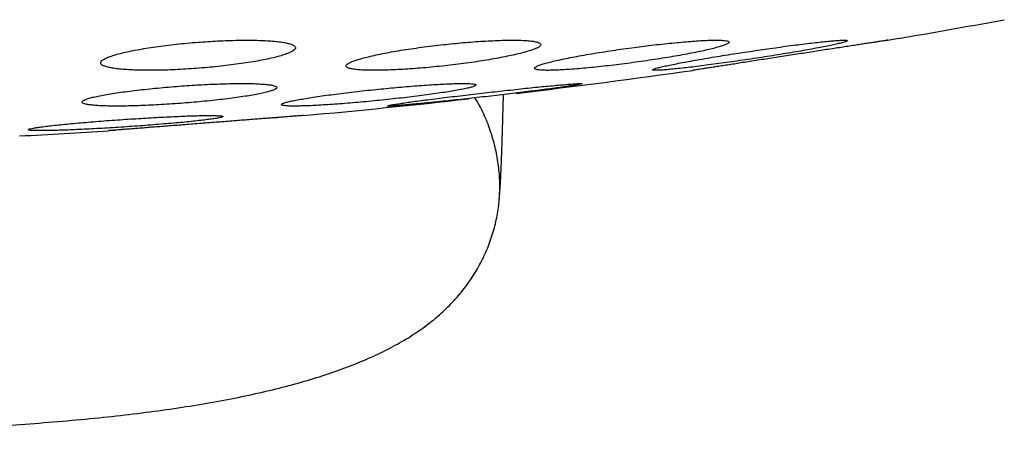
# Model space of a CAD drawing. Header units: millimetres. Extents: x 8 to 1012, y 12 to 1096.
# Tile 7 of 41: x 622 to 632, y 533 to 537. Entities that reach past the tile are written whole.
import ezdxf

# ---------------------------------------------------------------- set-up
doc = ezdxf.new("R2010")
doc.units = ezdxf.units.MM

msp = doc.modelspace()

# ---------------------------------------------------------------- linework, layer by layer
at = {"color": 7, "linetype": 'Continuous', "lineweight": 30}
for p, q in [((624.969, 536.078), (625.004, 536.08)), ((623.273, 535.946), (623.279, 535.946)), ((623.322, 535.95), (623.339, 535.951))]:
    msp.add_line(p, q, dxfattribs=at)
for start, end in [(279.52332, 280.39867), (276.7466, 278.0659), (275.16579, 276.39277), (273.06198, 273.72116)]:
    msp.add_arc((618.109, 615.342), 79.564, start, end, dxfattribs=at)
for points, knots in [([(624.191, 536.854), (624.154, 536.851), (624.079, 536.845), (623.967, 536.834), (623.859, 536.821), (623.755, 536.807), (623.657, 536.792), (623.566, 536.776), (623.482, 536.76), (623.407, 536.743), (623.341, 536.725), (623.287, 536.708), (623.244, 536.69), (623.213, 536.673), (623.195, 536.657), (623.189, 536.641), (623.197, 536.626), (623.217, 536.613), (623.251, 536.601), (623.295, 536.591), (623.352, 536.582), (623.419, 536.575), (623.496, 536.57), (623.581, 536.566), (623.673, 536.565), (623.772, 536.566), (623.876, 536.568), (623.983, 536.573), (624.093, 536.579), (624.204, 536.587), (624.315, 536.596), (624.425, 536.607), (624.531, 536.62), (624.634, 536.634), (624.732, 536.649), (624.823, 536.665), (624.906, 536.681), (624.981, 536.698), (625.045, 536.716), (625.099, 536.733), (625.141, 536.751), (625.171, 536.768), (625.189, 536.784), (625.193, 536.8), (625.185, 536.814), (625.163, 536.828), (625.13, 536.84), (625.084, 536.85), (625.026, 536.859), (624.959, 536.866), (624.882, 536.871), (624.796, 536.874), (624.703, 536.875), (624.604, 536.874), (624.5, 536.872), (624.395, 536.867), (624.292, 536.861), (624.225, 536.857), (624.191, 536.854)], [0, 0, 0, 0, 0.017878, 0.035815, 0.053694, 0.071565, 0.089492, 0.107364, 0.125386, 0.143464, 0.161486, 0.179652, 0.197876, 0.216042, 0.234226, 0.25247, 0.270654, 0.288721, 0.306847, 0.324913, 0.34278, 0.360705, 0.378571, 0.396245, 0.413976, 0.43165, 0.449223, 0.466852, 0.484426, 0.502031, 0.519693, 0.537299, 0.555054, 0.572865, 0.590621, 0.60858, 0.626595, 0.644555, 0.662686, 0.680875, 0.699006, 0.7172, 0.735453, 0.753647, 0.771765, 0.789941, 0.808058, 0.825992, 0.843985, 0.861919, 0.879646, 0.897431, 0.915158, 0.932748, 0.950394, 0.967985, 0.983992, 1, 1, 1, 1]), ([(626.71, 536.829), (626.673, 536.825), (626.597, 536.817), (626.485, 536.802), (626.377, 536.787), (626.272, 536.771), (626.174, 536.754), (626.082, 536.737), (625.998, 536.719), (625.922, 536.701), (625.857, 536.684), (625.803, 536.667), (625.761, 536.651), (625.73, 536.636), (625.713, 536.621), (625.709, 536.609), (625.717, 536.597), (625.738, 536.587), (625.772, 536.579), (625.817, 536.573), (625.873, 536.568), (625.94, 536.566), (626.017, 536.565), (626.101, 536.566), (626.193, 536.57), (626.292, 536.575), (626.395, 536.582), (626.503, 536.59), (626.613, 536.6), (626.724, 536.612), (626.835, 536.625), (626.945, 536.639), (627.052, 536.654), (627.156, 536.67), (627.254, 536.687), (627.345, 536.705), (627.429, 536.722), (627.503, 536.74), (627.567, 536.757), (627.621, 536.774), (627.663, 536.79), (627.692, 536.805), (627.709, 536.819), (627.712, 536.832), (627.703, 536.844), (627.681, 536.853), (627.647, 536.862), (627.601, 536.868), (627.543, 536.872), (627.476, 536.875), (627.399, 536.875), (627.314, 536.874), (627.221, 536.87), (627.122, 536.865), (627.019, 536.858), (626.915, 536.85), (626.811, 536.84), (626.744, 536.833), (626.71, 536.829)], [0, 0, 0, 0, 0.01803, 0.036119, 0.05415, 0.072174, 0.090256, 0.108281, 0.126425, 0.144626, 0.16277, 0.180963, 0.199214, 0.217407, 0.235509, 0.253669, 0.27177, 0.289683, 0.307653, 0.325564, 0.343274, 0.361041, 0.378751, 0.396335, 0.413975, 0.43156, 0.449147, 0.46679, 0.484379, 0.502094, 0.519866, 0.537583, 0.555498, 0.573469, 0.591385, 0.609486, 0.627645, 0.645746, 0.663939, 0.68219, 0.700382, 0.718527, 0.736731, 0.754875, 0.772854, 0.790891, 0.808869, 0.826638, 0.844464, 0.862233, 0.879843, 0.897509, 0.915119, 0.932689, 0.950315, 0.967886, 0.983943, 1, 1, 1, 1]), ([(628.644, 536.797), (628.606, 536.792), (628.53, 536.782), (628.418, 536.765), (628.308, 536.748), (628.204, 536.731), (628.105, 536.713), (628.012, 536.696), (627.928, 536.678), (627.853, 536.662), (627.788, 536.646), (627.734, 536.631), (627.692, 536.617), (627.663, 536.604), (627.646, 536.594), (627.642, 536.584), (627.65, 536.577), (627.672, 536.571), (627.705, 536.567), (627.75, 536.565), (627.806, 536.565), (627.873, 536.567), (627.948, 536.571), (628.033, 536.577), (628.125, 536.584), (628.223, 536.593), (628.326, 536.604), (628.434, 536.616), (628.544, 536.629), (628.656, 536.644), (628.768, 536.66), (628.878, 536.676), (628.986, 536.693), (629.09, 536.71), (629.189, 536.728), (629.28, 536.745), (629.364, 536.763), (629.439, 536.779), (629.503, 536.795), (629.556, 536.81), (629.597, 536.824), (629.626, 536.836), (629.642, 536.847), (629.645, 536.856), (629.636, 536.864), (629.614, 536.869), (629.58, 536.873), (629.534, 536.875), (629.477, 536.875), (629.41, 536.873), (629.333, 536.869), (629.248, 536.863), (629.156, 536.855), (629.058, 536.846), (628.954, 536.835), (628.849, 536.823), (628.746, 536.811), (628.678, 536.802), (628.644, 536.797)], [0, 0, 0, 0, 0.018143, 0.036343, 0.054487, 0.072626, 0.090823, 0.108963, 0.127157, 0.14541, 0.163603, 0.181736, 0.199928, 0.21806, 0.236019, 0.254036, 0.271993, 0.289744, 0.307552, 0.325303, 0.342904, 0.360563, 0.378165, 0.39574, 0.41337, 0.430946, 0.448625, 0.466359, 0.484039, 0.501908, 0.519833, 0.537703, 0.555769, 0.573892, 0.591958, 0.610141, 0.628383, 0.646566, 0.664734, 0.68296, 0.701127, 0.71915, 0.737231, 0.755253, 0.773067, 0.790939, 0.808752, 0.826388, 0.844081, 0.861718, 0.879285, 0.896908, 0.914475, 0.932108, 0.949797, 0.967432, 0.983716, 1, 1, 1, 1]), ([(629.859, 536.76), (629.821, 536.754), (629.745, 536.743), (629.633, 536.725), (629.523, 536.708), (629.418, 536.69), (629.319, 536.673), (629.227, 536.657), (629.142, 536.641), (629.067, 536.626), (629.003, 536.613), (628.949, 536.601), (628.907, 536.59), (628.878, 536.582), (628.861, 536.575), (628.857, 536.57), (628.865, 536.566), (628.886, 536.565), (628.919, 536.566), (628.963, 536.568), (629.019, 536.573), (629.085, 536.579), (629.16, 536.587), (629.244, 536.596), (629.335, 536.608), (629.434, 536.62), (629.537, 536.634), (629.645, 536.649), (629.756, 536.665), (629.868, 536.681), (629.981, 536.698), (630.092, 536.716), (630.201, 536.733), (630.306, 536.751), (630.405, 536.768), (630.496, 536.784), (630.58, 536.8), (630.655, 536.815), (630.719, 536.828), (630.771, 536.84), (630.812, 536.85), (630.841, 536.859), (630.857, 536.866), (630.86, 536.871), (630.851, 536.874), (630.829, 536.875), (630.796, 536.874), (630.751, 536.872), (630.694, 536.867), (630.628, 536.861), (630.552, 536.853), (630.468, 536.843), (630.376, 536.832), (630.277, 536.819), (630.173, 536.805), (630.068, 536.79), (629.963, 536.775), (629.893, 536.765), (629.859, 536.76)], [0, 0, 0, 0, 0.018185, 0.036427, 0.054612, 0.072797, 0.091041, 0.109226, 0.127385, 0.145602, 0.163761, 0.181766, 0.199829, 0.217833, 0.23563, 0.253484, 0.27128, 0.288906, 0.30659, 0.324216, 0.341785, 0.35941, 0.37698, 0.394625, 0.412325, 0.429971, 0.447793, 0.46567, 0.483493, 0.501517, 0.519599, 0.537624, 0.555791, 0.574016, 0.592183, 0.610368, 0.62861, 0.646793, 0.664858, 0.682981, 0.701045, 0.718908, 0.736828, 0.75469, 0.77236, 0.790087, 0.807756, 0.825327, 0.842954, 0.860526, 0.878132, 0.895795, 0.913402, 0.931162, 0.948978, 0.966739, 0.983369, 1, 1, 1, 1]), ([(631.273, 536.875), (631.272, 536.875), (631.271, 536.874), (631.261, 536.873), (631.243, 536.87), (631.219, 536.866), (631.189, 536.862), (631.152, 536.856), (631.109, 536.849), (631.06, 536.842), (631.006, 536.833), (630.946, 536.824), (630.882, 536.814), (630.813, 536.804), (630.741, 536.792), (630.665, 536.781), (630.586, 536.768), (630.505, 536.756), (630.422, 536.743), (630.338, 536.73), (630.252, 536.717), (630.167, 536.704), (630.083, 536.691), (630.001, 536.678), (629.919, 536.665), (629.84, 536.653), (629.765, 536.641), (629.694, 536.63), (629.626, 536.62), (629.563, 536.61), (629.505, 536.601), (629.454, 536.593), (629.408, 536.586), (629.368, 536.58), (629.335, 536.575), (629.309, 536.571), (629.29, 536.568), (629.276, 536.566), (629.274, 536.566), (629.273, 536.565)], [0, 0, 0, 0, 0.0260742, 0.0521485, 0.0789835, 0.1058186, 0.1318916, 0.1579647, 0.1847877, 0.2116108, 0.2378245, 0.2640384, 0.2909972, 0.3179561, 0.3444637, 0.3709715, 0.3982333, 0.4254952, 0.4522798, 0.4790645, 0.506619, 0.5341734, 0.5610967, 0.5880198, 0.6157285, 0.643437, 0.6702954, 0.6971536, 0.724806, 0.7524583, 0.7790756, 0.8056928, 0.8331015, 0.86051, 0.8868198, 0.9131296, 0.9402179, 0.9673062, 1, 1, 1, 1]), ([(631.27, 536.874), (631.27, 536.874), (631.273, 536.875), (631.273, 536.875), (631.273, 536.875)], [0, 0, 0, 0, 0.00024, 1, 1, 1, 1]), ([(624, 536.403), (623.962, 536.4), (623.887, 536.394), (623.776, 536.384), (623.667, 536.373), (623.563, 536.362), (623.465, 536.349), (623.373, 536.337), (623.289, 536.324), (623.214, 536.311), (623.149, 536.298), (623.094, 536.285), (623.052, 536.272), (623.021, 536.26), (623.003, 536.249), (622.998, 536.239), (623.005, 536.229), (623.026, 536.221), (623.058, 536.214), (623.103, 536.208), (623.159, 536.203), (623.225, 536.2), (623.301, 536.198), (623.386, 536.198), (623.478, 536.199), (623.577, 536.202), (623.68, 536.206), (623.788, 536.211), (623.899, 536.218), (624.01, 536.226), (624.122, 536.235), (624.232, 536.245), (624.34, 536.256), (624.443, 536.267), (624.541, 536.28), (624.632, 536.292), (624.716, 536.305), (624.79, 536.318), (624.855, 536.331), (624.908, 536.344), (624.95, 536.357), (624.98, 536.369), (624.997, 536.38), (625.002, 536.39), (624.993, 536.4), (624.972, 536.408), (624.939, 536.415), (624.893, 536.421), (624.837, 536.425), (624.77, 536.429), (624.693, 536.43), (624.608, 536.43), (624.515, 536.429), (624.416, 536.426), (624.312, 536.422), (624.207, 536.417), (624.102, 536.41), (624.034, 536.405), (624, 536.403)], [0, 0, 0, 0, 0.0179371, 0.0359318, 0.0538695, 0.0718028, 0.089793, 0.1077266, 0.1257353, 0.1438011, 0.1618097, 0.1798658, 0.1979796, 0.2160354, 0.2340608, 0.2521441, 0.270169, 0.2880991, 0.3060868, 0.3240163, 0.3418289, 0.3596988, 0.3775111, 0.3952363, 0.4130182, 0.4307436, 0.4484489, 0.4662106, 0.4839164, 0.5016772, 0.5194942, 0.5372555, 0.555123, 0.573047, 0.5909149, 0.6088948, 0.6269316, 0.6449117, 0.6629607, 0.6810673, 0.6991161, 0.7171598, 0.7352613, 0.7533044, 0.7712697, 0.7892928, 0.8072574, 0.8251062, 0.8430123, 0.8608606, 0.8786068, 0.8964098, 0.914156, 0.9318585, 0.9496174, 0.9673202, 0.9836601, 1, 1, 1, 1]), ([(626.045, 536.372), (626.008, 536.368), (625.932, 536.36), (625.821, 536.348), (625.712, 536.335), (625.607, 536.322), (625.509, 536.309), (625.417, 536.296), (625.333, 536.283), (625.258, 536.271), (625.192, 536.259), (625.139, 536.248), (625.096, 536.237), (625.066, 536.228), (625.048, 536.22), (625.044, 536.213), (625.051, 536.207), (625.072, 536.203), (625.104, 536.2), (625.149, 536.198), (625.204, 536.198), (625.271, 536.2), (625.346, 536.202), (625.431, 536.207), (625.523, 536.212), (625.621, 536.219), (625.725, 536.227), (625.833, 536.236), (625.943, 536.246), (626.055, 536.257), (626.168, 536.269), (626.278, 536.281), (626.386, 536.294), (626.49, 536.307), (626.588, 536.32), (626.68, 536.333), (626.763, 536.346), (626.838, 536.358), (626.902, 536.37), (626.955, 536.381), (626.997, 536.391), (627.026, 536.401), (627.043, 536.409), (627.047, 536.416), (627.039, 536.422), (627.017, 536.426), (626.984, 536.429), (626.939, 536.43), (626.882, 536.43), (626.816, 536.429), (626.739, 536.426), (626.655, 536.421), (626.562, 536.416), (626.463, 536.409), (626.359, 536.401), (626.254, 536.392), (626.149, 536.382), (626.08, 536.375), (626.045, 536.372)], [0, 0, 0, 0, 0.018027, 0.036113, 0.05414, 0.072166, 0.090249, 0.108275, 0.126331, 0.144445, 0.162501, 0.180524, 0.198605, 0.216627, 0.234552, 0.252536, 0.270461, 0.288269, 0.306135, 0.323943, 0.341666, 0.359446, 0.377169, 0.394875, 0.412638, 0.430344, 0.448109, 0.465929, 0.483694, 0.501566, 0.519494, 0.537366, 0.55535, 0.573391, 0.591374, 0.609425, 0.627532, 0.645582, 0.663624, 0.681724, 0.699765, 0.717727, 0.735746, 0.753706, 0.771551, 0.789452, 0.807296, 0.825039, 0.842839, 0.860583, 0.878285, 0.896044, 0.913746, 0.931485, 0.94928, 0.967019, 0.983509, 1, 1, 1, 1]), ([(627.134, 536.334), (627.096, 536.33), (627.021, 536.321), (626.909, 536.308), (626.8, 536.295), (626.696, 536.282), (626.597, 536.27), (626.504, 536.258), (626.42, 536.247), (626.346, 536.237), (626.281, 536.227), (626.227, 536.219), (626.185, 536.212), (626.154, 536.207), (626.137, 536.202), (626.132, 536.2), (626.139, 536.198), (626.16, 536.198), (626.192, 536.2), (626.236, 536.203), (626.291, 536.207), (626.356, 536.213), (626.432, 536.22), (626.516, 536.228), (626.608, 536.237), (626.706, 536.247), (626.81, 536.258), (626.918, 536.27), (627.029, 536.282), (627.142, 536.295), (627.255, 536.308), (627.366, 536.321), (627.474, 536.334), (627.579, 536.347), (627.677, 536.359), (627.769, 536.371), (627.853, 536.382), (627.927, 536.392), (627.991, 536.402), (628.044, 536.41), (628.086, 536.416), (628.115, 536.422), (628.132, 536.426), (628.136, 536.429), (628.127, 536.43), (628.107, 536.43), (628.074, 536.428), (628.029, 536.425), (627.973, 536.421), (627.907, 536.415), (627.831, 536.408), (627.746, 536.4), (627.654, 536.391), (627.555, 536.381), (627.451, 536.369), (627.345, 536.358), (627.239, 536.346), (627.169, 536.338), (627.134, 536.334)], [0, 0, 0, 0, 0.018048, 0.036154, 0.054203, 0.072252, 0.090359, 0.108409, 0.126429, 0.144508, 0.162528, 0.18045, 0.19843, 0.216352, 0.234157, 0.25202, 0.269825, 0.287546, 0.305324, 0.323046, 0.340753, 0.358516, 0.376223, 0.39399, 0.411813, 0.42958, 0.447456, 0.465388, 0.483263, 0.50125, 0.519293, 0.53728, 0.555331, 0.57344, 0.591491, 0.609531, 0.627629, 0.645669, 0.663627, 0.681643, 0.699601, 0.717442, 0.73534, 0.75318, 0.770921, 0.788719, 0.80646, 0.824162, 0.841921, 0.859624, 0.877364, 0.895161, 0.912903, 0.930742, 0.948637, 0.966477, 0.983238, 1, 1, 1, 1]), ([(627.283, 535.228), (627.283, 535.23), (627.284, 535.235), (627.285, 535.245), (627.286, 535.257), (627.287, 535.271), (627.288, 535.285), (627.289, 535.299), (627.29, 535.312), (627.291, 535.324), (627.291, 535.335), (627.292, 535.345), (627.293, 535.354), (627.294, 535.366), (627.294, 535.381), (627.296, 535.401), (627.297, 535.426), (627.299, 535.454), (627.3, 535.486), (627.302, 535.524), (627.304, 535.567), (627.306, 535.615), (627.308, 535.666), (627.31, 535.719), (627.312, 535.779), (627.314, 535.848), (627.317, 535.929), (627.319, 536.013), (627.322, 536.1), (627.324, 536.189), (627.326, 536.262), (627.327, 536.308), (627.327, 536.317)], [0, 0, 0, 0, 0.049267, 0.096077, 0.140042, 0.180849, 0.218257, 0.252077, 0.276039, 0.297644, 0.31685, 0.333627, 0.34795, 0.360175, 0.383635, 0.410352, 0.440331, 0.473566, 0.508606, 0.54373, 0.58595, 0.627934, 0.667487, 0.704122, 0.738144, 0.782157, 0.826512, 0.872794, 0.910066, 0.948661, 0.989619, 1, 1, 1, 1]), ([(619.458, 532.829), (619.607, 532.831), (619.916, 532.835), (620.38, 532.844), (620.842, 532.856), (621.285, 532.872), (621.708, 532.891), (622.116, 532.914), (622.51, 532.94), (622.891, 532.972), (623.257, 533.007), (623.608, 533.048), (623.942, 533.093), (624.261, 533.143), (624.563, 533.199), (624.849, 533.26), (625.119, 533.326), (625.373, 533.399), (625.612, 533.477), (625.835, 533.562), (626.044, 533.653), (626.237, 533.752), (626.415, 533.859), (626.577, 533.975), (626.723, 534.1), (626.852, 534.235), (626.965, 534.377), (627.062, 534.527), (627.142, 534.683), (627.205, 534.844), (627.252, 535.009), (627.281, 535.178), (627.292, 535.348), (627.286, 535.52), (627.263, 535.693), (627.222, 535.865), (627.162, 536.034), (627.099, 536.175), (627.051, 536.255), (627.034, 536.283)], [0, 0, 0, 0, 0.045134, 0.093881, 0.140914, 0.185454, 0.22837, 0.26968, 0.309399, 0.34831, 0.385606, 0.421312, 0.455454, 0.488061, 0.519167, 0.548809, 0.576873, 0.60358, 0.628984, 0.653148, 0.676144, 0.698054, 0.718986, 0.739077, 0.758488, 0.777338, 0.795714, 0.813699, 0.831378, 0.848833, 0.866144, 0.883392, 0.900658, 0.918025, 0.935575, 0.953392, 0.971565, 0.990182, 1, 1, 1, 1]), ([(623.447, 536.063), (623.41, 536.06), (623.335, 536.055), (623.223, 536.047), (623.115, 536.038), (623.011, 536.029), (622.912, 536.021), (622.82, 536.012), (622.736, 536.003), (622.661, 535.995), (622.596, 535.987), (622.542, 535.979), (622.5, 535.973), (622.469, 535.966), (622.451, 535.961), (622.445, 535.956), (622.452, 535.952), (622.472, 535.949), (622.505, 535.947), (622.548, 535.946), (622.604, 535.946), (622.67, 535.947), (622.745, 535.949), (622.83, 535.951), (622.922, 535.955), (623.02, 535.96), (623.124, 535.965), (623.233, 535.971), (623.344, 535.978), (623.456, 535.985), (623.568, 535.993), (623.679, 536.001), (623.787, 536.01), (623.891, 536.019), (623.989, 536.027), (624.08, 536.036), (624.164, 536.045), (624.238, 536.053), (624.302, 536.061), (624.356, 536.068), (624.398, 536.075), (624.427, 536.082), (624.445, 536.087), (624.449, 536.092), (624.441, 536.096), (624.421, 536.098), (624.388, 536.1), (624.343, 536.101), (624.287, 536.101), (624.221, 536.101), (624.144, 536.099), (624.06, 536.096), (623.967, 536.092), (623.868, 536.087), (623.764, 536.082), (623.658, 536.076), (623.552, 536.069), (623.482, 536.065), (623.447, 536.063)], [0, 0, 0, 0, 0.017946, 0.035949, 0.053895, 0.07184, 0.089842, 0.107787, 0.125745, 0.143761, 0.16172, 0.179664, 0.197665, 0.215609, 0.233509, 0.251467, 0.269367, 0.287215, 0.30512, 0.322968, 0.340777, 0.358642, 0.376451, 0.394252, 0.412109, 0.42991, 0.447737, 0.46562, 0.483447, 0.501322, 0.519254, 0.53713, 0.555056, 0.573038, 0.590964, 0.60892, 0.626933, 0.644889, 0.662842, 0.680851, 0.698803, 0.71672, 0.734694, 0.75261, 0.770474, 0.788395, 0.806258, 0.824076, 0.841952, 0.85977, 0.877569, 0.895425, 0.913224, 0.931039, 0.948911, 0.966727, 0.983363, 1, 1, 1, 1]), ([(625.273, 536.101), (625.272, 536.101), (625.271, 536.101), (625.26, 536.1), (625.243, 536.099), (625.218, 536.097), (625.187, 536.095), (625.15, 536.092), (625.106, 536.088), (625.057, 536.085), (625.002, 536.08), (624.942, 536.076), (624.876, 536.071), (624.807, 536.065), (624.734, 536.06), (624.658, 536.054), (624.578, 536.047), (624.496, 536.041), (624.414, 536.035), (624.33, 536.028), (624.245, 536.022), (624.16, 536.015), (624.077, 536.008), (623.995, 536.002), (623.915, 535.996), (623.837, 535.99), (623.762, 535.984), (623.692, 535.979), (623.625, 535.973), (623.562, 535.968), (623.505, 535.964), (623.454, 535.96), (623.408, 535.957), (623.369, 535.953), (623.336, 535.951), (623.31, 535.949), (623.29, 535.947), (623.276, 535.946), (623.274, 535.946), (623.273, 535.946)], [0, 0, 0, 0, 0.026363, 0.052727, 0.079857, 0.106987, 0.13335, 0.159713, 0.18684, 0.213967, 0.240367, 0.266767, 0.293929, 0.321091, 0.347567, 0.374042, 0.401282, 0.428522, 0.455068, 0.481613, 0.508928, 0.536242, 0.562822, 0.589401, 0.616754, 0.644106, 0.670668, 0.697231, 0.724568, 0.751906, 0.778407, 0.804908, 0.832184, 0.85946, 0.885883, 0.912307, 0.939502, 0.966696, 1, 1, 1, 1])]:
    msp.add_open_spline(points, degree=3, knots=knots, dxfattribs=at)

doc.saveas('drawing.dxf')
